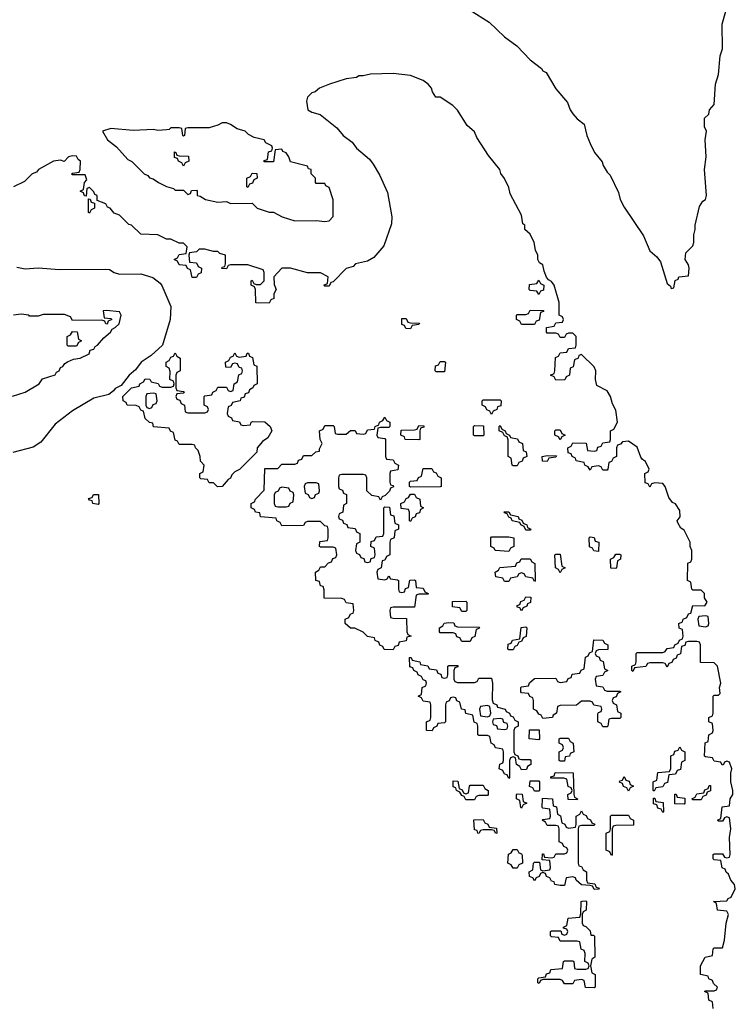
# Model space of a CAD drawing. Header units: inches. Extents: x 2559349 to 2678269, y 915212 to 1023331.
# Tile 13 of 48: x 2600424 to 2603769, y 979450 to 984051. Entities that reach past the tile are written whole.
import ezdxf

# ---------------------------------------------------------------- set-up
doc = ezdxf.new("R2010")
doc.units = ezdxf.units.IN
doc.header["$MEASUREMENT"] = 0
doc.layers.add('C6907', color=7, linetype='Continuous')
doc.layers.add('C6908', color=7, linetype='Continuous')

msp = doc.modelspace()

# ---------------------------------------------------------------- linework, layer by layer
at = {"layer": 'C6907', "color": 6}
for points in [[(2603117.3, 980000), (2603118, 979998), (2603132.7, 979992.7), (2603130, 979988), (2603110, 979986), (2603103, 980000)], [(2603666, 979430), (2603662, 979462), (2603646, 979470), (2603642, 979502), (2603626, 979510), (2603630, 979514), (2603670, 979514), (2603682, 979518), (2603686, 979530), (2603667.3, 979547.3), (2603662, 979562), (2603646, 979570), (2603642, 979582), (2603606, 979590), (2603606, 979630), (2603628.9, 979671.1), (2603662, 979678), (2603666, 979710), (2603670, 979714), (2603710, 979714), (2603719, 979750), (2603726, 979830), (2603738, 979870), (2603730, 979886), (2603686, 979890), (2603682, 979922), (2603668, 979930), (2603730, 979934), (2603735.3, 979944.7), (2603750, 979951), (2603769.3, 979990), (2603767.7, 980000)]]:
    msp.add_lwpolyline(points, dxfattribs=at)
msp.add_lwpolyline([(2603094, 979774), (2603106, 979774), (2603111.6, 979768.4), (2603112, 979670), (2603098, 979662), (2603092, 979630), (2603098, 979598), (2603114, 979590), (2603114, 979530), (2603110, 979528), (2603068.4, 979528.4), (2603062, 979562), (2603050, 979566), (2603018, 979562), (2603010, 979546), (2602970, 979546), (2602962, 979562), (2602950, 979566), (2602870, 979566), (2602858, 979562), (2602852.7, 979547.3), (2602846, 979550), (2602846, 979570), (2602850, 979574), (2602882, 979578), (2602887.3, 979592.7), (2602902, 979598), (2602907.3, 979612.7), (2602962, 979618), (2602966, 979650), (2602970, 979654), (2603010, 979654), (2603014, 979650), (2603018, 979618), (2603030, 979614), (2603070, 979614), (2603082, 979618), (2603086, 979630), (2603082, 979642), (2603066, 979650), (2603067.3, 979687.3), (2603062, 979702), (2603048.4, 979708.4), (2603042, 979742), (2603030, 979746), (2602950, 979746), (2602942, 979762), (2602910, 979766), (2602906, 979770), (2602906, 979790), (2602910, 979794), (2602954, 979794), (2602958, 979778), (2602970, 979774), (2602982, 979778), (2602986, 979790), (2602982, 979802), (2602966, 979806), (2602966, 979810), (2602982, 979818), (2602987.3, 979852.7), (2603042, 979858), (2603047.3, 979872.7), (2603048, 979930), (2603052.7, 979932.7), (2603070, 979934), (2603074, 979930), (2603072, 979890), (2603058, 979882), (2603054, 979870), (2603054, 979830), (2603058, 979818), (2603070, 979814), (2603090, 979794)], close=True, dxfattribs=at)
at = {"layer": 'C6908', "color": 6}
for points in [[(2602530, 984094.8), (2602618.4, 984038.4), (2602690, 983970.8), (2602748.6, 983928.6), (2602810, 983863.8), (2602863, 983823), (2602870, 983811.3), (2602884.5, 983804.5), (2602930, 983727.3), (2602984.1, 983664.1), (2602997.3, 983630), (2603010, 983611), (2603030, 983586.8), (2603062, 983562), (2603074.8, 983510), (2603090, 983472), (2603111.3, 983430), (2603147.3, 983387.3), (2603151.3, 983370), (2603170, 983338), (2603184.5, 983324.5), (2603222.5, 983242.5), (2603230.7, 983210), (2603250, 983174.8), (2603340.5, 983040.5), (2603370, 982971), (2603402, 982942), (2603419.3, 982919.3), (2603450, 982818), (2603466.4, 982806.4), (2603470, 982794), (2603482, 982798), (2603488.4, 982831.6), (2603502, 982838), (2603506, 982850), (2603550, 982854), (2603554, 982890), (2603550, 982906), (2603535.3, 982930), (2603538, 982962), (2603570, 982994), (2603575.3, 983010), (2603574.6, 983045.4), (2603582, 983070), (2603582, 983090), (2603601.5, 983178.5), (2603617.5, 983202.5), (2603630, 983211.3), (2603635.1, 983230), (2603625.2, 983350), (2603633.2, 983410), (2603628.7, 983490), (2603634, 983530), (2603626, 983550), (2603626, 983590), (2603646, 983610), (2603648, 983630), (2603670, 983654), (2603676, 983750), (2603690, 983794), (2603698, 983882), (2603710, 983914), (2603708, 984030), (2603725.2, 984090)], [(2603767.7, 980000), (2603766, 980010), (2603748.7, 980030), (2603738, 980058), (2603727.3, 980067.3), (2603722, 980082), (2603707.3, 980087.3), (2603702, 980122), (2603670, 980126), (2603666, 980130), (2603666, 980150), (2603670, 980154), (2603710, 980154), (2603718, 980138), (2603730, 980134), (2603742, 980138), (2603746, 980150), (2603742, 980230), (2603748, 980270), (2603742, 980322), (2603730, 980326), (2603718, 980322), (2603710, 980306), (2603690, 980306), (2603686, 980310), (2603702, 980318), (2603707.3, 980372.7), (2603742, 980378), (2603746, 980410), (2603757.2, 980430), (2603757.2, 980450), (2603748, 980490), (2603748, 980530), (2603753.2, 980550), (2603742, 980582), (2603730, 980586), (2603718, 980582), (2603714, 980570), (2603708, 980568), (2603702, 980582), (2603670, 980586), (2603662, 980602), (2603630, 980606), (2603626, 980610), (2603628.4, 980671.6), (2603642, 980678), (2603646, 980710), (2603662, 980718), (2603666, 980730), (2603662, 980762), (2603646, 980770), (2603646, 980790), (2603662, 980798), (2603666, 980810), (2603666, 980890), (2603670, 980894), (2603690, 980894), (2603698, 980902), (2603695.3, 980930), (2603702, 980950), (2603686, 981030), (2603670, 981046), (2603607.3, 981047.3), (2603606, 981130), (2603602, 981142), (2603590, 981146), (2603550, 981146), (2603538, 981142), (2603532.7, 981127.3), (2603518, 981122), (2603512.7, 981087.3), (2603498, 981082), (2603492.7, 981067.3), (2603478, 981062), (2603472.7, 981047.3), (2603458, 981042), (2603450, 981026), (2603442, 981042), (2603430, 981046), (2603370, 981046), (2603358, 981042), (2603351.6, 981028.4), (2603298, 981022), (2603290, 981006), (2603286, 981010), (2603286, 981030), (2603302, 981038), (2603306, 981050), (2603306, 981090), (2603310, 981094), (2603430, 981094), (2603442, 981098), (2603450, 981112), (2603482, 981118), (2603486, 981130), (2603502, 981138), (2603508, 981152), (2603522, 981158), (2603526, 981170), (2603522, 981202), (2603507.3, 981207.3), (2603506, 981230), (2603522, 981238), (2603526, 981250), (2603542, 981258), (2603550, 981274), (2603562, 981278), (2603570, 981314), (2603627.3, 981312.7), (2603638, 981330), (2603626, 981350), (2603626, 981370), (2603610, 981386), (2603570, 981386), (2603566, 981390), (2603562, 981422), (2603546, 981430), (2603548, 981512), (2603562, 981518), (2603566, 981530), (2603566, 981570), (2603558, 981590), (2603558, 981610), (2603530, 981666), (2603515.3, 981675.3), (2603500.4, 981700.4), (2603498, 981710), (2603511.8, 981728.2), (2603510, 981758), (2603490, 981788.7), (2603475.5, 981795.5), (2603459, 981819), (2603441.2, 981870), (2603430, 981884), (2603392.7, 981887.3), (2603378, 981882), (2603370, 981866), (2603362, 981882), (2603347.3, 981887.3), (2603346, 981930), (2603362, 981938), (2603366, 981950), (2603350, 981986), (2603335.3, 981995.3), (2603327.3, 982007.3), (2603310, 982054), (2603270, 982082), (2603242, 982078), (2603232.7, 982067.3), (2603218, 982062), (2603214, 982050), (2603214, 982010), (2603198, 982002), (2603190, 981986), (2603178, 981982), (2603174, 981950), (2603170, 981946), (2603150, 981946), (2603142, 981962), (2603130, 981966), (2603098, 981962), (2603090, 981946), (2603082, 981962), (2603066, 981970), (2603062, 981982), (2603026, 981990), (2603022, 982002), (2603006, 982010), (2603002, 982022), (2602987.3, 982027.3), (2602986, 982050), (2603002, 982058), (2603010, 982074), (2603071.6, 982071.6), (2603078, 982038), (2603110, 982034), (2603122, 982038), (2603127.3, 982052.7), (2603142, 982058), (2603150, 982074), (2603182, 982078), (2603186, 982090), (2603186, 982130), (2603202, 982138), (2603218, 982170), (2603210, 982226), (2603195.1, 982255.1), (2603185.2, 982290), (2603170, 982317.2), (2603122, 982342), (2603115.3, 982370), (2603117.2, 982410), (2603110, 982428), (2603050, 982486), (2603038, 982482), (2603034, 982470), (2603018, 982462), (2603011.6, 982428.4), (2602998, 982422), (2602994, 982390), (2602978, 982382), (2602972.7, 982367.3), (2602930, 982366), (2602922, 982382), (2602906, 982390), (2602922, 982398), (2602926, 982410), (2602928.4, 982471.6), (2602942, 982478), (2602950, 982494), (2602982, 982498), (2602990, 982514), (2603022, 982518), (2603026, 982530), (2603026, 982570), (2603010, 982586), (2602990, 982586), (2602978, 982582), (2602970, 982566), (2602950, 982566), (2602942, 982582), (2602930, 982586), (2602890, 982586), (2602886, 982590), (2602887.3, 982612.7), (2602922, 982618), (2602930, 982634), (2602962, 982638), (2602966, 982650), (2602962, 982662), (2602946, 982670), (2602946, 982730), (2602922, 982810), (2602910, 982828), (2602895.3, 982835.3), (2602887.3, 982847.3), (2602875.3, 982875.3), (2602870, 982906), (2602854.6, 982914.6), (2602846, 982930), (2602846, 982950), (2602834.6, 982974.6), (2602828.7, 983010), (2602810, 983048), (2602786, 983070), (2602786, 983090), (2602776.4, 983096.4), (2602770, 983138), (2602717, 983237), (2602710, 983266), (2602690, 983308), (2602672.7, 983332.7), (2602668, 983350), (2602615.5, 983415.5), (2602560.2, 983500.2), (2602550, 983526), (2602516.4, 983556.4), (2602470, 983628), (2602448, 983650), (2602390, 983688), (2602368.7, 983688.7), (2602352.9, 983712.9), (2602349.2, 983730), (2602332.7, 983750), (2602310, 983766.6), (2602250, 983789.4), (2602170, 983799.5), (2602063.4, 983796.6), (2602030, 983788), (2602010, 983788), (2601998.8, 983781.2), (2601950, 983774), (2601872, 983750), (2601824.7, 983730), (2601805.8, 983714.2), (2601790, 983709), (2601770, 983688.7), (2601763.8, 983670), (2601771.3, 983630), (2601790, 983618.8), (2601827.7, 983607.7), (2601906, 983546), (2601936, 983510), (2601978, 983478), (2601998.8, 983450), (2602058.5, 983398.5), (2602076.3, 983376.3), (2602106.2, 983326.2), (2602143.5, 983243.5), (2602164, 983130), (2602162.5, 983097.5), (2602126, 982994), (2602079.9, 982940.1), (2602050, 982922), (2601994, 982910), (2601982, 982898), (2601950, 982888), (2601890, 982826), (2601878, 982822), (2601870, 982806), (2601850, 982806), (2601846, 982810), (2601862, 982818), (2601866, 982850), (2601830, 982868.7), (2601770, 982868), (2601690, 982889.2), (2601650, 982889), (2601612, 982850), (2601612.7, 982812.7), (2601622, 982790), (2601612, 982770), (2601611.6, 982748.4), (2601598, 982742), (2601590, 982726), (2601527.3, 982727.3), (2601526, 982790), (2601522, 982802), (2601506, 982810), (2601506, 982830), (2601510, 982834), (2601518, 982818), (2601530, 982814), (2601550, 982814), (2601566, 982830), (2601566, 982870), (2601562, 982882), (2601490, 982906), (2601410, 982906), (2601398, 982902), (2601390, 982886), (2601368.4, 982888.4), (2601370, 982894), (2601382, 982898), (2601386, 982910), (2601386, 982950), (2601359, 982959), (2601350, 982968), (2601330, 982968), (2601290, 982978), (2601262, 982978), (2601250, 982966), (2601218, 982962), (2601214, 982950), (2601218, 982918), (2601250, 982914), (2601258, 982898), (2601274, 982890), (2601272, 982868), (2601258, 982862), (2601250, 982846), (2601230, 982846), (2601222, 982882), (2601208, 982888), (2601202, 982902), (2601170, 982906), (2601162, 982922), (2601146, 982930), (2601162, 982938), (2601170, 982954), (2601202, 982958), (2601206, 982990), (2601190, 983006), (2601170, 983006), (2601130, 983026), (2601110, 983026), (2601070, 983046), (2600990, 983048), (2600946, 983090), (2600933.6, 983093.6), (2600890, 983138), (2600866, 983146), (2600846, 983170), (2600834, 983174), (2600826, 983190), (2600786, 983206), (2600786, 983230), (2600774.6, 983234.6), (2600770, 983246), (2600750, 983266), (2600738, 983262), (2600734, 983226), (2600727.3, 983227.3), (2600722, 983242), (2600706, 983250), (2600722, 983258), (2600726, 983290), (2600738, 983302), (2600730, 983326), (2600670, 983326), (2600666, 983330), (2600670, 983334), (2600702, 983338), (2600706, 983350), (2600708, 983390), (2600697.2, 983397.2), (2600690, 983412.3), (2600670, 983415.1), (2600652, 983410), (2600632, 983388), (2600614, 983394), (2600582, 983390), (2600511.3, 983350), (2600502, 983338), (2600482, 983330), (2600446, 983294), (2600394, 983270)], [(2600410, 982894.8), (2600450, 982886), (2600510, 982891.3), (2600610, 982883.8), (2600825.2, 982885.2), (2600843.5, 982883.5), (2600864.7, 982870), (2600890, 982861.6), (2600990, 982863), (2601046, 982846), (2601079.9, 982819.9), (2601088.2, 982808.2), (2601131, 982710), (2601127.7, 982650), (2601092, 982530), (2601038.8, 982481.2), (2600991, 982450), (2600964.7, 982415.3), (2600936, 982390), (2600898.8, 982341.2), (2600870, 982328), (2600862.8, 982317.2), (2600839.8, 982300.2), (2600770, 982283), (2600670, 982223.5), (2600590, 982160.7), (2600522.8, 982077.2), (2600486.4, 982053.6), (2600391.1, 982028.9)], [(2600390, 982291), (2600450, 982310.8), (2600514, 982350), (2600530, 982372), (2600590, 982392), (2600596.5, 982403.5), (2600608, 982410), (2600614.6, 982425.4), (2600626, 982430), (2600635.3, 982444.7), (2600647.3, 982452.7), (2600675.3, 982464.7), (2600706, 982470), (2600748, 982490), (2600753.6, 982506.4), (2600770, 982512), (2600776, 982524), (2600788, 982530), (2600816.5, 982563.5), (2600848, 982590), (2600855.3, 982604.7), (2600870, 982612), (2600888, 982630), (2600898, 982670), (2600890, 982686), (2600830, 982692.7), (2600814, 982690), (2600818, 982658), (2600850, 982654), (2600854, 982650), (2600838, 982642), (2600832, 982628), (2600826, 982630), (2600822, 982642), (2600807.3, 982647.3), (2600670, 982646), (2600662, 982662), (2600632.5, 982672.5), (2600532.9, 982672.9), (2600510, 982666), (2600470, 982666), (2600466, 982670), (2600430, 982675.1), (2600394, 982670)], [(2603103, 980000), (2603102, 980002), (2603090, 980006), (2603050, 980008), (2603026, 980030), (2603022, 980042), (2603010, 980046), (2602978, 980042), (2602970, 980006), (2602950, 980006), (2602926, 980010), (2602922, 980022), (2602910, 980026), (2602902, 980042), (2602887.3, 980047.3), (2602882, 980062), (2602870, 980066), (2602858, 980062), (2602852.7, 980047.3), (2602838, 980042), (2602830, 980028), (2602822, 980042), (2602807.3, 980047.3), (2602806, 980070), (2602822, 980078), (2602826, 980110), (2602830, 980114), (2602854, 980114), (2602858, 980078), (2602870, 980074), (2602902, 980078), (2602906, 980090), (2602902, 980122), (2602866, 980126), (2602867.3, 980152.7), (2602872.7, 980152.7), (2602878, 980138), (2602910, 980134), (2602922, 980138), (2602930, 980154), (2602970, 980154), (2602982, 980158), (2602986, 980170), (2602982, 980182), (2602967.3, 980187.3), (2602962, 980202), (2602946, 980210), (2602946, 980270), (2602942, 980282), (2602930, 980286), (2602890, 980286), (2602882, 980302), (2602866, 980310), (2602870, 980314), (2602902, 980318), (2602906, 980330), (2602902, 980362), (2602870, 980366), (2602866, 980370), (2602867.3, 980412.7), (2602914, 980410), (2602918, 980378), (2602932.7, 980372.7), (2602938, 980338), (2602951.6, 980331.6), (2602958, 980298), (2602972.7, 980292.7), (2602978, 980278), (2602990, 980274), (2603022, 980278), (2603026, 980290), (2603026, 980330), (2603042, 980338), (2603050, 980354), (2603058, 980338), (2603072.7, 980332.7), (2603078, 980318), (2603092.7, 980312.7), (2603098, 980298), (2603112.7, 980292.7), (2603110, 980286), (2603050, 980286), (2603038, 980282), (2603034, 980270), (2603034, 980110), (2603038, 980098), (2603050, 980094), (2603058, 980078), (2603074, 980070), (2603074, 980030), (2603078, 980018), (2603112.7, 980012.7), (2603117.3, 980000)]]:
    msp.add_lwpolyline(points, dxfattribs=at)
for points in [[(2601390, 983569), (2601370, 983569), (2601350, 983557.2), (2601310, 983546), (2601210, 983546), (2601198, 983542), (2601194, 983510), (2601190, 983506), (2601186, 983510), (2601182, 983542), (2601170, 983546), (2601130, 983546), (2601122, 983538), (2601110, 983535.3), (2601070, 983533.2), (2601050, 983537.2), (2600953.6, 983533.6), (2600850, 983542), (2600811.3, 983530), (2600834.8, 983490), (2600875.9, 983455.9), (2600930, 983398), (2600947.5, 983387.5), (2601006, 983330), (2601022, 983322), (2601030, 983312), (2601047.7, 983307.7), (2601072, 983290), (2601110, 983271.3), (2601142, 983262), (2601150, 983254), (2601190, 983254), (2601210, 983234), (2601222, 983238), (2601227.3, 983252.7), (2601250, 983254), (2601254, 983250), (2601254, 983230), (2601266.8, 983226.8), (2601292, 983210), (2601350, 983198), (2601390, 983202), (2601410, 983192), (2601510, 983194), (2601534, 983170), (2601590, 983151.3), (2601610, 983151), (2601651.3, 983130), (2601710, 983110.7), (2601810, 983112), (2601850, 983107.7), (2601870, 983111.3), (2601888.9, 983131.1), (2601888.9, 983208.9), (2601870, 983266), (2601854.6, 983274.6), (2601850, 983286), (2601810, 983286), (2601806, 983290), (2601806, 983310), (2601786, 983330), (2601786, 983350), (2601774, 983354), (2601770, 983366), (2601690, 983386), (2601682, 983410), (2601670, 983428), (2601654.6, 983434.6), (2601650, 983446), (2601618, 983442), (2601610, 983386), (2601567.3, 983387.3), (2601567.3, 983392.7), (2601582, 983398), (2601587.3, 983432.7), (2601602, 983438), (2601606, 983450), (2601602, 983462), (2601574.6, 983474.6), (2601566, 983490), (2601520.4, 983500.4), (2601494, 983514), (2601478, 983530), (2601440.1, 983540.1), (2601410, 983561.2)], [(2601190, 983366), (2601182, 983382), (2601166, 983390), (2601162, 983402), (2601147.3, 983407.3), (2601147.3, 983432.7), (2601154, 983430), (2601158, 983418), (2601170, 983414), (2601212.7, 983412.7), (2601214, 983390), (2601198, 983382)], [(2601490, 983266), (2601486, 983270), (2601486, 983310), (2601502, 983318), (2601510, 983334), (2601532.7, 983332.7), (2601534, 983310), (2601518, 983302), (2601512.7, 983287.3), (2601498, 983282)], [(2600750, 983146), (2600746, 983150), (2600746, 983214), (2600752.7, 983212.7), (2600758, 983198), (2600774, 983194), (2600774, 983170), (2600758, 983162)], [(2602850, 982766), (2602842, 982782), (2602810, 982786), (2602806, 982790), (2602807.3, 982812.7), (2602842, 982818), (2602850, 982834), (2602858, 982818), (2602874, 982810), (2602872.7, 982787.3), (2602858, 982782)], [(2602770, 982626), (2602762, 982642), (2602746, 982650), (2602746, 982670), (2602750, 982674), (2602790, 982674), (2602802, 982678), (2602810, 982694), (2602872.7, 982692.7), (2602872.7, 982687.3), (2602858, 982682), (2602852.7, 982647.3), (2602838, 982642), (2602830, 982626)], [(2602250, 982606), (2602228.4, 982608.4), (2602222, 982622), (2602210, 982626), (2602210, 982654), (2602230, 982654), (2602238, 982638), (2602250, 982634), (2602292.7, 982632.7), (2602290, 982626), (2602258, 982622)], [(2600650, 982526), (2600646, 982530), (2600646, 982570), (2600662, 982578), (2600670, 982594), (2600692.7, 982592.7), (2600698, 982558), (2600712, 982550), (2600698, 982542), (2600690, 982526)], [(2601450, 982474), (2601482, 982478), (2601487.3, 982492.7), (2601492.7, 982492.7), (2601498, 982478), (2601511.6, 982471.6), (2601518, 982438), (2601531.6, 982431.6), (2601534, 982350), (2601518, 982342), (2601514, 982330), (2601498, 982322), (2601492.7, 982307.3), (2601478, 982302), (2601472.7, 982287.3), (2601458, 982282), (2601454, 982270), (2601418, 982262), (2601412, 982248), (2601398, 982242), (2601394, 982210), (2601398, 982198), (2601414, 982190), (2601418, 982178), (2601451.6, 982171.6), (2601458, 982158), (2601470, 982154), (2601502, 982158), (2601506, 982170), (2601512.7, 982172.7), (2601570, 982172), (2601594, 982150), (2601602, 982130), (2601583.6, 982096.4), (2601559.6, 982080.4), (2601534, 982050), (2601532, 982030), (2601450.7, 981949.3), (2601430, 981938), (2601416, 981924), (2601410, 981908.7), (2601398, 981902), (2601370, 981869.2), (2601348.4, 981868.4), (2601330, 981886), (2601310, 981886), (2601302, 981902), (2601270, 981906), (2601266, 981910), (2601266, 981930), (2601282, 981938), (2601286, 981970), (2601268.4, 981988.4), (2601268, 982010), (2601258, 982038), (2601246, 982050), (2601242, 982062), (2601230, 982066), (2601170, 982066), (2601162, 982082), (2601150, 982086), (2601142, 982122), (2601128, 982128), (2601122, 982142), (2601050, 982148.7), (2601046, 982166), (2601030, 982168), (2601010, 982188), (2601002, 982222), (2600990, 982226), (2600982, 982242), (2600968, 982248), (2600926, 982250), (2600922, 982262), (2600908, 982270), (2600906, 982290), (2600928, 982312), (2600946, 982330), (2600982, 982338), (2600986, 982350), (2601002, 982358), (2601010, 982372), (2601031.6, 982371.6), (2601038, 982358), (2601071.6, 982351.6), (2601078, 982338), (2601090, 982334), (2601130, 982334), (2601142, 982338), (2601146, 982350), (2601142, 982362), (2601126, 982370), (2601127.3, 982407.3), (2601122, 982422), (2601108, 982430), (2601108, 982450), (2601122, 982458), (2601130, 982474), (2601142, 982478), (2601150, 982494), (2601158, 982478), (2601174, 982470), (2601174, 982410), (2601158, 982402), (2601154, 982390), (2601154, 982330), (2601158, 982318), (2601190, 982314), (2601194, 982310), (2601190, 982306), (2601158, 982302), (2601154, 982290), (2601158, 982278), (2601172.7, 982272.7), (2601178, 982258), (2601194, 982250), (2601198, 982218), (2601210, 982214), (2601290, 982214), (2601302, 982218), (2601306, 982230), (2601302, 982242), (2601286, 982250), (2601286, 982290), (2601290, 982294), (2601322, 982298), (2601326, 982310), (2601342, 982318), (2601350, 982334), (2601390, 982334), (2601398, 982318), (2601410, 982314), (2601422, 982318), (2601426, 982350), (2601442, 982358), (2601448.4, 982391.6), (2601462, 982398), (2601466, 982410), (2601462, 982422), (2601450, 982426), (2601442, 982442), (2601430, 982446), (2601418, 982442), (2601410, 982426), (2601387.3, 982427.3), (2601386, 982450), (2601402, 982458), (2601410, 982474), (2601422, 982478), (2601430, 982494), (2601438, 982478)], [(2602370, 982406), (2602366, 982410), (2602367.3, 982432.7), (2602382, 982438), (2602390, 982454), (2602410, 982454), (2602414, 982450), (2602410, 982406)], [(2601050, 982306), (2601018, 982302), (2601014, 982290), (2601014, 982250), (2601018, 982238), (2601030, 982234), (2601042, 982238), (2601047.3, 982252.7), (2601062, 982258), (2601066, 982270), (2601062, 982302)], [(2602630, 982206), (2602622, 982222), (2602607.3, 982227.3), (2602602, 982242), (2602586, 982250), (2602586, 982270), (2602590, 982274), (2602670, 982274), (2602674, 982270), (2602672.7, 982247.3), (2602658, 982242), (2602654, 982230), (2602638, 982222)], [(2602110, 981806), (2602102, 981822), (2602070, 981828), (2602046, 981850), (2602046, 981910), (2602042, 981922), (2602030, 981926), (2601930, 981926), (2601918, 981922), (2601914, 981910), (2601914, 981870), (2601918, 981858), (2601932.7, 981852.7), (2601938, 981838), (2601951.6, 981831.6), (2601952, 981790), (2601938, 981782), (2601934, 981750), (2601918, 981742), (2601914, 981730), (2601918, 981718), (2601932.7, 981712.7), (2601938, 981698), (2601952.7, 981692.7), (2601958, 981678), (2601992.7, 981672.7), (2601998, 981658), (2602014, 981650), (2602014, 981610), (2601998, 981602), (2601994, 981570), (2601998, 981558), (2602012.7, 981552.7), (2602018, 981538), (2602032.7, 981532.7), (2602038, 981518), (2602050, 981514), (2602062, 981518), (2602067.3, 981532.7), (2602082, 981538), (2602086, 981550), (2602082, 981582), (2602066, 981590), (2602067.3, 981612.7), (2602082, 981618), (2602090, 981634), (2602122, 981638), (2602126, 981650), (2602126, 981770), (2602130, 981774), (2602152.7, 981772.7), (2602158, 981738), (2602172.7, 981732.7), (2602178, 981698), (2602194, 981690), (2602194, 981670), (2602178, 981662), (2602174, 981630), (2602158, 981622), (2602154, 981610), (2602154, 981550), (2602138, 981542), (2602130, 981526), (2602118, 981522), (2602114, 981490), (2602098, 981482), (2602094, 981470), (2602098, 981438), (2602130, 981434), (2602142, 981438), (2602150, 981452), (2602158, 981438), (2602190, 981434), (2602194, 981430), (2602194, 981390), (2602198, 981378), (2602210, 981374), (2602222, 981378), (2602227.3, 981392.7), (2602242, 981398), (2602247.3, 981432.7), (2602270, 981434), (2602274, 981430), (2602278, 981398), (2602310, 981394), (2602318, 981378), (2602334, 981370), (2602334, 981366), (2602290, 981366), (2602278, 981362), (2602270, 981306), (2602170, 981306), (2602158, 981302), (2602154, 981290), (2602158, 981258), (2602170, 981254), (2602232.7, 981252.7), (2602234, 981190), (2602238, 981178), (2602254, 981170), (2602234, 981166), (2602230, 981148), (2602198, 981142), (2602192.7, 981127.3), (2602178, 981122), (2602170, 981106), (2602127.3, 981107.3), (2602122, 981122), (2602108, 981128), (2602102, 981142), (2602086, 981150), (2602082, 981162), (2602049.1, 981169.1), (2602028.9, 981188.9), (2601990, 981208), (2601970, 981208), (2601946, 981230), (2601946, 981250), (2601962, 981258), (2601970, 981274), (2601982, 981278), (2601986, 981290), (2601982, 981322), (2601950, 981326), (2601942, 981342), (2601930, 981346), (2601847.3, 981347.3), (2601847.3, 981387.3), (2601842, 981402), (2601830, 981406), (2601826, 981426), (2601808, 981430), (2601806, 981470), (2601822, 981478), (2601830, 981494), (2601850, 981494), (2601867.3, 981512.7), (2601882, 981518), (2601887.3, 981532.7), (2601902, 981538), (2601906, 981550), (2601902, 981582), (2601890, 981586), (2601830, 981586), (2601826, 981590), (2601827.3, 981612.7), (2601862, 981618), (2601866, 981630), (2601866, 981670), (2601862, 981682), (2601850, 981686), (2601830, 981706), (2601770, 981706), (2601758, 981702), (2601750, 981688), (2601650, 981686), (2601642, 981702), (2601626, 981710), (2601622, 981722), (2601550, 981728), (2601546, 981746), (2601526, 981750), (2601522, 981762), (2601506, 981770), (2601506, 981790), (2601522, 981798), (2601526, 981810), (2601567.3, 981852.7), (2601570, 981954), (2601630, 981954), (2601650, 981974), (2601710, 981974), (2601722, 981978), (2601727.3, 981992.7), (2601742, 981998), (2601750, 982014), (2601790, 982014), (2601808.4, 982031.6), (2601826, 982034), (2601826, 982046), (2601838, 982070), (2601828, 982090), (2601826, 982130), (2601842, 982138), (2601850, 982154), (2601890, 982154), (2601894, 982150), (2601898, 982118), (2601910, 982114), (2601950, 982114), (2601970, 982132), (2601991.6, 982131.6), (2601998, 982118), (2602030, 982114), (2602042, 982118), (2602050, 982134), (2602082, 982138), (2602086, 982150), (2602102, 982158), (2602106, 982170), (2602122, 982178), (2602130, 982194), (2602138, 982178), (2602154, 982170), (2602154, 982150), (2602150, 982146), (2602110, 982146), (2602098, 982142), (2602094, 982110), (2602098, 982098), (2602130, 982094), (2602134, 982090), (2602134, 982010), (2602138, 981998), (2602170, 981994), (2602178, 981978), (2602194, 981970), (2602192, 981948), (2602158, 981942), (2602154, 981930), (2602154, 981890), (2602158, 981878), (2602170, 981874), (2602171.6, 981868.4), (2602158, 981862), (2602152.7, 981847.3), (2602132.7, 981827.3), (2602118, 981822)], [(2602290, 982088), (2602226, 982090), (2602222, 982102), (2602206, 982110), (2602207.3, 982132.7), (2602270, 982134), (2602282, 982138), (2602290, 982154), (2602312.7, 982152.7), (2602312.7, 982147.3), (2602298, 982142), (2602294, 982130), (2602294, 982090)], [(2602550, 982106), (2602546, 982110), (2602546, 982150), (2602550, 982154), (2602592.7, 982152.7), (2602594, 982110), (2602590, 982106)], [(2602730, 981966), (2602726, 981970), (2602722, 982002), (2602708, 982010), (2602707.3, 982087.3), (2602702, 982102), (2602690, 982106), (2602682, 982122), (2602666, 982130), (2602666, 982150), (2602670, 982154), (2602678, 982138), (2602694, 982130), (2602698, 982118), (2602714, 982110), (2602718, 982098), (2602751.6, 982091.6), (2602758, 982078), (2602774, 982070), (2602778, 982038), (2602791.6, 982031.6), (2602794, 982010), (2602778, 982002), (2602772.7, 981987.3), (2602758, 981982), (2602750, 981966)], [(2602950, 982088), (2602942, 982102), (2602926, 982110), (2602926, 982130), (2602930, 982134), (2602950, 982134), (2602958, 982118), (2602974, 982110), (2602958, 982102)], [(2602890, 981986), (2602867.3, 981987.3), (2602866, 982010), (2602890, 982014), (2602932.7, 982012.7), (2602930, 982006), (2602898, 982002)], [(2602250, 981866), (2602246, 981870), (2602246, 981890), (2602250, 981894), (2602282, 981898), (2602288, 981912), (2602302, 981918), (2602310, 981954), (2602350, 981954), (2602358, 981938), (2602370, 981934), (2602378, 981918), (2602394, 981910), (2602394, 981870), (2602390, 981868)], [(2601650, 981866), (2601638, 981862), (2601632, 981848), (2601618, 981842), (2601614, 981830), (2601614, 981790), (2601618, 981778), (2601630, 981774), (2601670, 981774), (2601682, 981778), (2601688, 981792), (2601702, 981798), (2601706, 981830), (2601702, 981842), (2601688, 981848), (2601682, 981862)], [(2601810, 981886), (2601770, 981886), (2601758, 981882), (2601754, 981870), (2601758, 981838), (2601772.7, 981832.7), (2601778, 981818), (2601790, 981814), (2601802, 981818), (2601807.3, 981832.7), (2601822, 981838), (2601826, 981850), (2601822, 981882)], [(2600790, 981786), (2600766, 981790), (2600762, 981802), (2600750, 981806), (2600746, 981814), (2600762, 981818), (2600768.4, 981831.6), (2600791.6, 981831.6), (2600794, 981790)], [(2602250, 981706), (2602246, 981710), (2602246, 981750), (2602242, 981762), (2602207.3, 981767.3), (2602206, 981790), (2602222, 981798), (2602230, 981814), (2602242, 981818), (2602250, 981834), (2602270, 981834), (2602278, 981818), (2602294, 981810), (2602298, 981778), (2602312, 981770), (2602298, 981762), (2602292.7, 981747.3), (2602278, 981742), (2602272.7, 981727.3), (2602258, 981722)], [(2602790, 981666), (2602782, 981682), (2602766, 981690), (2602762, 981702), (2602726, 981710), (2602722, 981722), (2602710, 981726), (2602702, 981742), (2602690, 981746), (2602688, 981752), (2602710, 981752), (2602718, 981738), (2602754, 981730), (2602758, 981718), (2602772, 981712), (2602778, 981698), (2602794, 981690), (2602798, 981678), (2602814, 981670), (2602810, 981666)], [(2602710, 981566), (2602646, 981570), (2602642, 981582), (2602626, 981590), (2602626, 981630), (2602630, 981634), (2602710, 981634), (2602734, 981630), (2602734, 981590), (2602718, 981582)], [(2603130, 981566), (2603108.4, 981568.4), (2603102, 981582), (2603087.3, 981587.3), (2603086, 981630), (2603090, 981634), (2603110, 981632), (2603114, 981614), (2603132, 981610)], [(2602830, 981426), (2602822, 981442), (2602790, 981448), (2602782, 981462), (2602770, 981466), (2602758, 981462), (2602750, 981448), (2602718, 981442), (2602710, 981426), (2602690, 981426), (2602682, 981442), (2602650, 981448), (2602646, 981470), (2602662, 981478), (2602668.4, 981491.6), (2602742, 981498), (2602747.3, 981512.7), (2602762, 981518), (2602768.4, 981531.6), (2602810, 981532), (2602818, 981518), (2602832, 981510), (2602834, 981430)], [(2602950, 981466), (2602942, 981482), (2602928, 981490), (2602926, 981550), (2602930, 981554), (2602950, 981554), (2602958, 981498), (2602974, 981490), (2602958, 981482)], [(2603210, 981486), (2603187.3, 981487.3), (2603186, 981530), (2603202, 981538), (2603210, 981554), (2603230, 981554), (2603234, 981550), (2603232, 981530), (2603218, 981522), (2603214, 981490)], [(2602770, 981288), (2602762, 981302), (2602750, 981306), (2602750, 981314), (2602762, 981318), (2602767.3, 981332.7), (2602782, 981338), (2602790, 981354), (2602812.7, 981352.7), (2602811.6, 981328.4), (2602798, 981322), (2602794, 981310), (2602778, 981302)], [(2602490, 981286), (2602482, 981302), (2602447.3, 981307.3), (2602447.3, 981332.7), (2602510, 981334), (2602514, 981330), (2602514, 981290), (2602510, 981286)], [(2603630, 981266), (2603598, 981262), (2603594, 981250), (2603598, 981218), (2603630, 981214), (2603642, 981218), (2603646, 981230), (2603642, 981262)], [(2602490, 981146), (2602482, 981162), (2602468, 981168), (2602462, 981182), (2602450, 981186), (2602390, 981186), (2602386, 981190), (2602386, 981210), (2602402, 981218), (2602408.4, 981231.6), (2602430, 981234), (2602452.7, 981232.7), (2602458, 981218), (2602470, 981214), (2602572.7, 981212.7), (2602570, 981206), (2602558, 981202), (2602551.6, 981168.4), (2602538, 981162), (2602530, 981146)], [(2602710, 981106), (2602706, 981110), (2602707.3, 981132.7), (2602722, 981138), (2602728.4, 981151.6), (2602762, 981158), (2602768.4, 981211.6), (2602790, 981214), (2602794, 981210), (2602791.6, 981168.4), (2602778, 981162), (2602770, 981146), (2602758, 981142), (2602750, 981126), (2602738, 981122), (2602730, 981106)], [(2603170, 980914), (2603230, 980914), (2603234, 980910), (2603218, 980902), (2603212.7, 980887.3), (2603198, 980882), (2603194, 980870), (2603198, 980858), (2603214, 980850), (2603218, 980818), (2603234, 980810), (2603234, 980790), (2603230, 980786), (2603190, 980786), (2603178, 980782), (2603174, 980750), (2603170, 980746), (2603150, 980746), (2603142, 980762), (2603126, 980770), (2603127.3, 980807.3), (2603130, 980814), (2603142, 980818), (2603146, 980830), (2603142, 980842), (2603108.4, 980848.4), (2603102, 980862), (2603090, 980866), (2603050, 980866), (2603027.3, 980847.3), (2602950, 980846), (2602938, 980842), (2602934, 980810), (2602918, 980802), (2602914, 980790), (2602870, 980786), (2602862, 980802), (2602850, 980806), (2602842, 980822), (2602826, 980830), (2602826, 980870), (2602822, 980882), (2602808, 980888), (2602802, 980902), (2602770, 980906), (2602766, 980910), (2602766, 980930), (2602770, 980934), (2602802, 980938), (2602807.3, 980952.7), (2602830, 980972), (2602930, 980974), (2602938, 980958), (2602950, 980954), (2602982, 980958), (2602987.3, 980972.7), (2603002, 980978), (2603007.3, 980992.7), (2603042, 980998), (2603048, 981012), (2603062, 981018), (2603068.4, 981071.6), (2603082, 981078), (2603087.3, 981092.7), (2603102, 981098), (2603107.3, 981152.7), (2603150, 981152), (2603158, 981138), (2603174, 981130), (2603172.7, 981107.3), (2603130, 981106), (2603118, 981102), (2603114, 981090), (2603118, 981078), (2603132.7, 981072.7), (2603138, 981058), (2603151.6, 981051.6), (2603158, 981018), (2603174, 981010), (2603158, 981002), (2603150, 980986), (2603118, 980982), (2603114, 980970), (2603118, 980938), (2603150, 980934), (2603158, 980918)], [(2602410, 980974), (2602422, 980978), (2602426, 980990), (2602426, 981030), (2602430, 981034), (2602472.7, 981032.7), (2602472.7, 981027.3), (2602458, 981022), (2602454, 981010), (2602454, 980970), (2602458, 980958), (2602470, 980954), (2602550, 980954), (2602562, 980958), (2602570, 980974), (2602630, 980974), (2602634, 980950), (2602632.7, 980872.7), (2602638, 980858), (2602654, 980850), (2602658, 980838), (2602694, 980830), (2602698, 980818), (2602714, 980810), (2602718, 980798), (2602730, 980794), (2602738, 980778), (2602754, 980770), (2602754, 980750), (2602738, 980742), (2602734, 980730), (2602734, 980630), (2602738, 980618), (2602752, 980612), (2602758, 980598), (2602770, 980594), (2602810, 980594), (2602814, 980590), (2602814, 980570), (2602798, 980562), (2602792.7, 980547.3), (2602770, 980546), (2602762, 980562), (2602746, 980570), (2602742, 980602), (2602730, 980606), (2602718, 980602), (2602714, 980590), (2602714, 980510), (2602710, 980506), (2602702, 980522), (2602690, 980526), (2602682, 980542), (2602666, 980550), (2602668.4, 980571.6), (2602682, 980578), (2602686, 980590), (2602686, 980630), (2602682, 980642), (2602648, 980648), (2602642, 980662), (2602628, 980670), (2602622, 980702), (2602610, 980706), (2602570, 980706), (2602566, 980710), (2602566, 980750), (2602562, 980762), (2602548.4, 980768.4), (2602542, 980802), (2602508.9, 980808.9), (2602506, 980826), (2602488.9, 980828.9), (2602482, 980862), (2602468, 980868), (2602462, 980882), (2602450, 980886), (2602438, 980882), (2602432, 980868), (2602418, 980862), (2602414, 980850), (2602414, 980770), (2602410, 980766), (2602378, 980762), (2602374, 980750), (2602358, 980742), (2602351.6, 980728.4), (2602326, 980730), (2602326, 980770), (2602342, 980778), (2602346, 980790), (2602346, 980850), (2602342, 980862), (2602310, 980866), (2602302, 980882), (2602286, 980890), (2602302, 980898), (2602306, 980930), (2602322, 980938), (2602326, 980950), (2602322, 980962), (2602310, 980966), (2602302, 980982), (2602286, 980990), (2602282, 981002), (2602266, 981010), (2602262, 981022), (2602247.3, 981027.3), (2602246, 981070), (2602254, 981070), (2602258, 981058), (2602294, 981050), (2602298, 981038), (2602331.6, 981031.6), (2602338, 981018), (2602372.7, 981012.7), (2602378, 980998), (2602392.7, 980992.7), (2602398, 980978)], [(2602610, 980846), (2602578, 980842), (2602574, 980830), (2602578, 980798), (2602610, 980794), (2602622, 980798), (2602626, 980810), (2602622, 980842)], [(2602670, 980786), (2602638, 980782), (2602634, 980770), (2602638, 980758), (2602652.7, 980752.7), (2602658, 980738), (2602690, 980734), (2602702, 980738), (2602706, 980750), (2602702, 980762), (2602687.3, 980767.3), (2602682, 980782)], [(2602850, 980686), (2602806, 980690), (2602807.3, 980732.7), (2602852.7, 980732.7), (2602854, 980690)], [(2602950, 980586), (2602946, 980590), (2602946, 980630), (2602962, 980638), (2602966, 980650), (2602962, 980662), (2602946, 980670), (2602946, 980690), (2602950, 980694), (2602990, 980694), (2602998, 980678), (2603012, 980670), (2603014, 980630), (2602998, 980622), (2602994, 980610), (2602974, 980606), (2602970, 980586)], [(2603390, 980446), (2603386, 980450), (2603386, 980490), (2603402, 980498), (2603407.3, 980532.7), (2603462, 980538), (2603467.3, 980552.7), (2603468.4, 980611.6), (2603482, 980618), (2603487.3, 980632.7), (2603502, 980638), (2603510, 980654), (2603518, 980638), (2603534, 980630), (2603534, 980590), (2603518, 980582), (2603512.7, 980547.3), (2603498, 980542), (2603490, 980526), (2603458, 980522), (2603452.7, 980487.3), (2603438, 980482), (2603430, 980466), (2603398, 980462)], [(2603030, 980406), (2602987.3, 980407.3), (2602986, 980430), (2603002, 980438), (2603006, 980450), (2603002, 980462), (2602988.4, 980468.4), (2602982, 980502), (2602967.3, 980507.3), (2602907.3, 980507.3), (2602907.3, 980512.7), (2602922, 980518), (2602927.3, 980532.7), (2603011.1, 980531.1), (2603014, 980430), (2603018, 980418), (2603032, 980410)], [(2602510, 980434), (2602522, 980438), (2602526, 980470), (2602530, 980474), (2602590, 980474), (2602598, 980458), (2602614, 980450), (2602614, 980430), (2602610, 980426), (2602570, 980426), (2602558, 980422), (2602550, 980406), (2602510, 980406), (2602502, 980422), (2602490, 980426), (2602482, 980442), (2602466, 980450), (2602462, 980462), (2602450, 980466), (2602450, 980494), (2602472.7, 980492.7), (2602478, 980458), (2602492.7, 980452.7), (2602498, 980438)], [(2602830, 980446), (2602822, 980462), (2602807.3, 980467.3), (2602810, 980494), (2602850, 980494), (2602854, 980490), (2602854, 980450), (2602850, 980446)], [(2603270, 980446), (2603262, 980462), (2603247.3, 980467.3), (2603242, 980482), (2603228, 980488), (2603230, 980494), (2603242, 980498), (2603250, 980514), (2603258, 980498), (2603272.7, 980492.7), (2603278, 980478), (2603294, 980470), (2603278, 980462)], [(2603570, 980406), (2603566, 980410), (2603582, 980418), (2603590, 980434), (2603622, 980438), (2603627.3, 980452.7), (2603642, 980458), (2603647.3, 980472.7), (2603652.7, 980472.7), (2603652.7, 980447.3), (2603638, 980442), (2603632.7, 980427.3), (2603618, 980422), (2603610, 980406)], [(2602770, 980366), (2602766, 980370), (2602762, 980402), (2602746, 980410), (2602746, 980430), (2602750, 980434), (2602772.7, 980432.7), (2602778, 980398), (2602794, 980390), (2602778, 980382)], [(2603530, 980386), (2603487.3, 980387.3), (2603487.3, 980432.7), (2603492.7, 980432.7), (2603498, 980418), (2603532.7, 980412.7), (2603534, 980390)], [(2603430, 980346), (2603422, 980362), (2603407.3, 980367.3), (2603402, 980382), (2603387.3, 980387.3), (2603387.3, 980412.7), (2603392.7, 980412.7), (2603398, 980398), (2603432.7, 980392.7), (2603434, 980350)], [(2603190, 980146), (2603182, 980162), (2603166, 980170), (2603166, 980250), (2603182, 980258), (2603186, 980270), (2603186, 980330), (2603190, 980334), (2603270, 980334), (2603278, 980318), (2603294, 980310), (2603292.7, 980287.3), (2603210, 980286), (2603198, 980282), (2603194, 980270), (2603194, 980150)], [(2602650, 980248), (2602642, 980262), (2602630, 980266), (2602590, 980266), (2602578, 980262), (2602570, 980248), (2602566, 980250), (2602562, 980262), (2602550, 980266), (2602547.3, 980312.7), (2602590, 980314), (2602598, 980298), (2602612.7, 980292.7), (2602618, 980278), (2602652.7, 980272.7), (2602654, 980250)], [(2602730, 980086), (2602722, 980102), (2602706, 980110), (2602708.4, 980151.6), (2602722, 980158), (2602730, 980174), (2602750, 980174), (2602758, 980158), (2602770, 980154), (2602772.7, 980147.3), (2602774, 980110), (2602758, 980102), (2602750, 980086)]]:
    msp.add_lwpolyline(points, close=True, dxfattribs=at)

doc.saveas('drawing.dxf')
